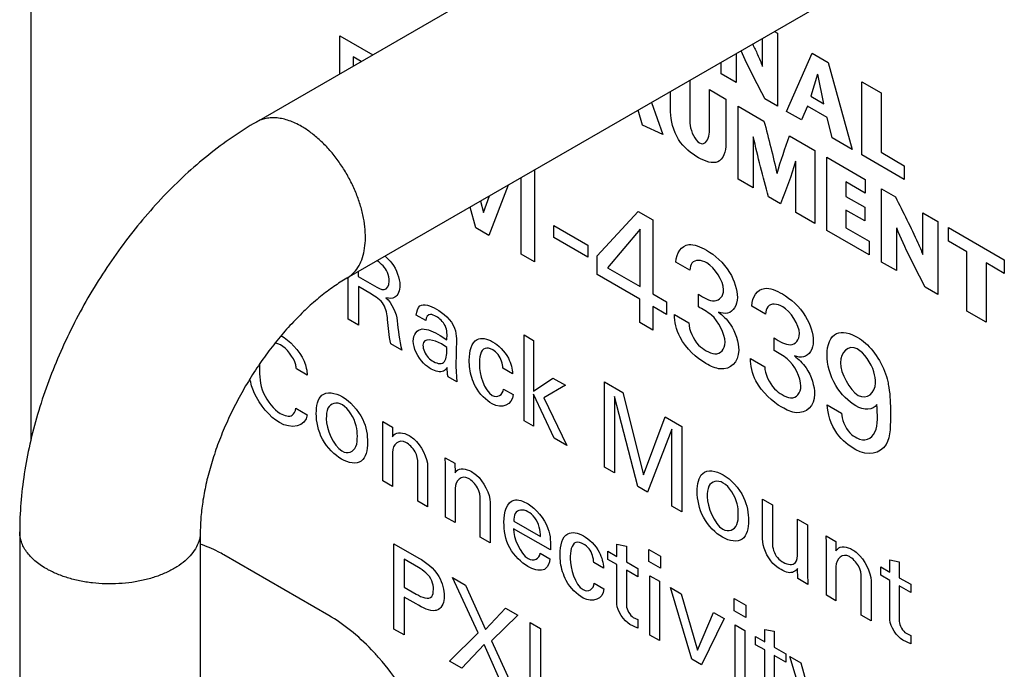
# Model space of a CAD drawing. Header units: inches. Extents: x 0 to 34, y 0 to 22.
# Tile 54 of 78: x 24.328 to 24.753, y 19.364 to 19.644. Entities that reach past the tile are written whole.
import ezdxf

# ---------------------------------------------------------------- set-up
doc = ezdxf.new("R2010")
doc.units = ezdxf.units.IN
doc.header["$LTSCALE"] = 1.87
doc.header["$MEASUREMENT"] = 0
doc.layers.get('0').update_dxf_attribs({"linetype": 'CONTINUOUS'})
doc.layers.add('02___PRT_ALL_AXES', color=7, linetype='CONTINUOUS')

msp = doc.modelspace()

# ---------------------------------------------------------------- linework, layer by layer
at = {"color": 7, "linetype": 'CONTINUOUS'}
for p, q in [((24.3328015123, 19.9360824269), (24.3328015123, 19.4622912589)), ((24.6735042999, 19.7404474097), (24.4302595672, 19.6000009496)), ((24.7125061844, 19.6728985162), (24.4692614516, 19.5324520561)), ((24.328029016, 19.4229313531), (24.328029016, 19.1036914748)), ((24.406029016, 19.4229313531), (24.406029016, 19.1036914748))]:
    msp.add_line(p, q, dxfattribs=at)
at = {"color": 40, "linetype": 'CONTINUOUS'}
for p, q in [((24.4663022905, 19.6208115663), (24.4663022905, 19.6371873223)), ((24.4663022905, 19.6371873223), (24.4804831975, 19.6289994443)), ((24.6488453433, 19.6240333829), (24.6488453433, 19.6361415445)), ((24.6540346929, 19.6391378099), (24.6553384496, 19.6383850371)), ((24.6553384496, 19.6383850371), (24.6553384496, 19.6067904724)), ((24.4720161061, 19.6281740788), (24.4720161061, 19.6241106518)), ((24.4755349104, 19.6261423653), (24.4720161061, 19.6281740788)), ((24.6374707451, 19.629573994), (24.6374707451, 19.617107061)), ((24.6591268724, 19.6046030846), (24.6702711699, 19.6297630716)), ((24.6702711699, 19.6297630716), (24.6771860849, 19.6257704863)), ((24.6309874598, 19.6208504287), (24.6309874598, 19.6258306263)), ((24.6771860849, 19.6257704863), (24.6875825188, 19.5881731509)), ((24.6374707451, 19.617107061), (24.6309874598, 19.6208504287)), ((24.6726114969, 19.6206490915), (24.6696092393, 19.6110976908)), ((24.6753544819, 19.6077804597), (24.6726979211, 19.6205991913)), ((24.6173781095, 19.617972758), (24.6173781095, 19.6024077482)), ((24.6917642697, 19.5857586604), (24.6917642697, 19.6173532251)), ((24.6917642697, 19.6173532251), (24.7000123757, 19.6125908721)), ((24.6091300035, 19.6043736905), (24.6091300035, 19.613210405)), ((24.6259046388, 19.5976229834), (24.6259046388, 19.6140068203)), ((24.6259046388, 19.6140068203), (24.6330208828, 19.6098979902)), ((24.6330208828, 19.6098979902), (24.6330208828, 19.5908061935)), ((24.6553384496, 19.6067904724), (24.6498235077, 19.6099747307)), ((24.6696092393, 19.6110976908), (24.6753544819, 19.6077804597)), ((24.7000123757, 19.6125908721), (24.7000123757, 19.5869100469)), ((24.6008331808, 19.6084199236), (24.6057732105, 19.5945291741)), ((24.6382574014, 19.5752804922), (24.6382574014, 19.60687449)), ((24.6382574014, 19.60687449), (24.6494306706, 19.6004231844)), ((24.6681994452, 19.606900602), (24.6655811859, 19.6008764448)), ((24.6766778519, 19.6020052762), (24.6681994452, 19.606900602)), ((24.5969402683, 19.5985933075), (24.595060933, 19.6050871)), ((24.6655811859, 19.6008764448), (24.6591268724, 19.6046030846)), ((24.6788261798, 19.5932289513), (24.6766778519, 19.6020052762)), ((24.6057732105, 19.5945291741), (24.5969402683, 19.5985933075)), ((24.6447406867, 19.5936515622), (24.6447406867, 19.5715371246)), ((24.6604983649, 19.5940328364), (24.6714413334, 19.5877145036)), ((24.6875825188, 19.5881731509), (24.6788261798, 19.5932289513)), ((24.6714413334, 19.5877145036), (24.6714413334, 19.5561205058)), ((24.6765241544, 19.5531857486), (24.6765241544, 19.5847797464)), ((24.6765241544, 19.5847797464), (24.6931357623, 19.5751884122)), ((24.7100248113, 19.5752152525), (24.6917642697, 19.5857586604)), ((24.7000123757, 19.5869100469), (24.7100248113, 19.5811289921)), ((24.6631932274, 19.5608828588), (24.6631932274, 19.5829972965)), ((24.7100248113, 19.5811289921), (24.7100248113, 19.5752152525)), ((24.5445343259, 19.5429200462), (24.5445343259, 19.5759136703)), ((24.5503051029, 19.5792456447), (24.5503051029, 19.5395880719)), ((24.5389641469, 19.5726975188), (24.5305773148, 19.5509786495)), ((24.6447406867, 19.5715371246), (24.6382574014, 19.5752804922)), ((24.6847722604, 19.5741036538), (24.6847722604, 19.567874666)), ((24.6931357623, 19.5692746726), (24.6847722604, 19.5741036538)), ((24.6931357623, 19.5751884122), (24.6931357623, 19.5692746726)), ((24.5282801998, 19.56094255), (24.5308994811, 19.5680410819)), ((24.6566235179, 19.5646761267), (24.651425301, 19.567677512)), ((24.6847722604, 19.567874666), (24.6929437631, 19.5631565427)), ((24.7002137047, 19.5395076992), (24.7002137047, 19.5711016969)), ((24.7002137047, 19.5711016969), (24.706188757, 19.5676517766)), ((24.5249808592, 19.5542099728), (24.5226282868, 19.5632653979)), ((24.5270449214, 19.5658155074), (24.5282801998, 19.56094255)), ((24.6929437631, 19.5631565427), (24.6929437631, 19.5572428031)), ((24.5774373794, 19.5422162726), (24.5951062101, 19.5613887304)), ((24.5951062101, 19.5613887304), (24.6014647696, 19.5577173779)), ((24.6714413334, 19.5561205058), (24.6631932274, 19.5608828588)), ((24.6847722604, 19.5619609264), (24.6847722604, 19.5543365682)), ((24.6929437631, 19.5572428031), (24.6847722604, 19.5619609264)), ((24.7180715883, 19.5426900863), (24.7180715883, 19.5607907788)), ((24.7180715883, 19.5607907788), (24.7245646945, 19.5570417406)), ((24.5586396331, 19.5500744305), (24.5586396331, 19.5552459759)), ((24.5586396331, 19.5552459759), (24.5734216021, 19.5467110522)), ((24.6014647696, 19.5577173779), (24.6014647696, 19.5257576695)), ((24.7245646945, 19.5570417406), (24.7245646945, 19.5254477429)), ((24.5305773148, 19.5509786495), (24.5249808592, 19.5542099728)), ((24.5959886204, 19.5537419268), (24.5819142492, 19.5370458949)), ((24.5959886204, 19.5289195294), (24.5959886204, 19.5537419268)), ((24.6948141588, 19.5426253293), (24.6765241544, 19.5531857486)), ((24.6847722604, 19.5543365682), (24.6948141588, 19.5485385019)), ((24.70669699, 19.5542687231), (24.70669699, 19.5357643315)), ((24.7291775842, 19.5484645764), (24.7291775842, 19.554378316)), ((24.7291775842, 19.554378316), (24.7532216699, 19.5404955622)), ((24.5734216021, 19.5415395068), (24.5586396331, 19.5500744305)), ((24.5734216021, 19.5467110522), (24.5734216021, 19.5415395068)), ((24.6948141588, 19.5485385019), (24.6948141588, 19.5426253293)), ((24.7370706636, 19.5439072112), (24.7291775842, 19.5484645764)), ((24.5503051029, 19.5395880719), (24.5445343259, 19.5429200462)), ((24.5774373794, 19.5341213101), (24.5774373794, 19.5422162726)), ((24.7370706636, 19.5182269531), (24.7370706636, 19.5439072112)), ((24.61738302, 19.5359465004), (24.6114369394, 19.5393796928)), ((24.70669699, 19.5357643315), (24.7002137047, 19.5395076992)), ((24.7453187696, 19.5391448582), (24.7453187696, 19.5134646)), ((24.7532216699, 19.5345818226), (24.7453187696, 19.5391448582)), ((24.7532216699, 19.5404955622), (24.7532216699, 19.5345818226)), ((24.4742292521, 19.5353204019), (24.4742292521, 19.5332504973)), ((24.5958108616, 19.5235126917), (24.5774373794, 19.5341213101)), ((24.5819142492, 19.5370458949), (24.5959886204, 19.5289195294)), ((24.469939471, 19.514747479), (24.469939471, 19.5324520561)), ((24.4742292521, 19.5332504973), (24.4812134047, 19.5292179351)), ((24.4743176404, 19.5288585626), (24.4743176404, 19.5122195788)), ((24.4798875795, 19.5256425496), (24.4743176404, 19.5288585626)), ((24.6014647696, 19.5257576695), (24.6074133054, 19.5223230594)), ((24.6210948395, 19.5201376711), (24.6210948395, 19.5256414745)), ((24.7245646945, 19.5254477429), (24.7190497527, 19.5286320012)), ((24.5958108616, 19.5133136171), (24.5958108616, 19.5235126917)), ((24.6074133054, 19.5223230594), (24.6074133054, 19.5168135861)), ((24.5034352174, 19.5141947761), (24.499279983, 19.5165939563)), ((24.6014647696, 19.5202481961), (24.6014647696, 19.5100491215)), ((24.6074133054, 19.5168135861), (24.6014647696, 19.5202481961)), ((24.610786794, 19.5167708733), (24.6170304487, 19.5131658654)), ((24.6501475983, 19.5170286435), (24.6442010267, 19.5204621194)), ((24.7453187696, 19.5134646), (24.7370706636, 19.5182269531)), ((24.4743176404, 19.5122195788), (24.469939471, 19.514747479)), ((24.6014647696, 19.5100491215), (24.5958108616, 19.5133136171)), ((24.5458527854, 19.4709160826), (24.5458527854, 19.5080257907)), ((24.5458527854, 19.5080257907), (24.5499623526, 19.5056529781)), ((24.4406087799, 19.5037264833), (24.4383847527, 19.5045769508)), ((24.4930603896, 19.5013977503), (24.4883301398, 19.5041289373)), ((24.5095349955, 19.5078100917), (24.5125416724, 19.5059249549)), ((24.5125416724, 19.5026023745), (24.5101561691, 19.5041350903)), ((24.5166080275, 19.5064840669), (24.516433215, 19.4943368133)), ((24.5499623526, 19.5056529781), (24.5499623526, 19.4837041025)), ((24.6538589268, 19.5012200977), (24.6538589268, 19.5067239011)), ((24.4315581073, 19.495314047), (24.4315455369, 19.4937493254)), ((24.6435513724, 19.4978530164), (24.649795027, 19.4942480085)), ((24.4522352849, 19.490634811), (24.4475045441, 19.4933662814)), ((24.516433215, 19.4943368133), (24.5167857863, 19.4876990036)), ((24.5409113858, 19.4911781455), (24.5367129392, 19.4936022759)), ((24.5167857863, 19.4876990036), (24.5130282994, 19.4898685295)), ((24.5499623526, 19.4837041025), (24.5582752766, 19.4893693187)), ((24.5582752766, 19.4893693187), (24.5637131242, 19.4862295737)), ((24.5806267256, 19.4508380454), (24.5806267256, 19.4876926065)), ((24.5806267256, 19.4876926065), (24.5884525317, 19.4831740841)), ((24.5368877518, 19.4846199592), (24.5410886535, 19.4821944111)), ((24.5499623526, 19.4823750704), (24.5499623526, 19.4685432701)), ((24.5588483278, 19.4634126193), (24.5499623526, 19.4823750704)), ((24.5637131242, 19.4862295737), (24.554340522, 19.4807662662)), ((24.5884525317, 19.4831740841), (24.5974701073, 19.4475970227)), ((24.554340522, 19.4807662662), (24.5642861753, 19.4602728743)), ((24.5849160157, 19.4813349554), (24.5849160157, 19.4483614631)), ((24.5949932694, 19.4425429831), (24.5849160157, 19.4813349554)), ((24.4472840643, 19.4762898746), (24.4521464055, 19.4734824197)), ((24.6767858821, 19.4777776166), (24.6829691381, 19.4742074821)), ((24.4848746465, 19.4675532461), (24.4848314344, 19.470540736)), ((24.4848314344, 19.470540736), (24.4889866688, 19.4681415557)), ((24.5499623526, 19.4685432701), (24.5458527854, 19.4709160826)), ((24.5974701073, 19.4475970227), (24.6067086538, 19.472633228)), ((24.6067086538, 19.472633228), (24.6140046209, 19.4684206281)), ((24.4848746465, 19.444889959), (24.4848746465, 19.4675532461)), ((24.4889866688, 19.4681415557), (24.4890298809, 19.4639803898)), ((24.6096721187, 19.4672457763), (24.5991941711, 19.440117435)), ((24.6096721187, 19.4340675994), (24.6096721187, 19.4672457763)), ((24.6140046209, 19.4684206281), (24.6140046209, 19.431566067)), ((24.5642861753, 19.4602728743), (24.5588483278, 19.4634126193)), ((24.4890298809, 19.4572416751), (24.4890298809, 19.4424907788)), ((24.5118728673, 19.4519648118), (24.5118296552, 19.4549523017)), ((24.5118296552, 19.4549523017), (24.5159848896, 19.4525531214)), ((24.4999517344, 19.4361846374), (24.4999517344, 19.4524692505)), ((24.5041953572, 19.4511377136), (24.5041953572, 19.4337344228)), ((24.5118728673, 19.4293015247), (24.5118728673, 19.4519648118)), ((24.5159848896, 19.4525531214), (24.5160281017, 19.4483919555)), ((24.5849160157, 19.4483614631), (24.5806267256, 19.4508380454)), ((24.4890298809, 19.4424907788), (24.4848746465, 19.444889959)), ((24.5160281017, 19.4416532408), (24.5160281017, 19.4269023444)), ((24.5991941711, 19.440117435), (24.5949932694, 19.4425429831)), ((24.5041953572, 19.4337344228), (24.4999517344, 19.4361846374)), ((24.5269470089, 19.4205979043), (24.5269470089, 19.4368825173)), ((24.6488045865, 19.4198951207), (24.6488045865, 19.4370988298)), ((24.6488045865, 19.4370988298), (24.6530487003, 19.4346483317)), ((24.5311911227, 19.4355506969), (24.5311911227, 19.4181474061)), ((24.6140046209, 19.431566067), (24.6096721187, 19.4340675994)), ((24.6530487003, 19.4346483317), (24.6530487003, 19.418159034)), ((24.5160281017, 19.4269023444), (24.5118728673, 19.4293015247)), ((24.5414338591, 19.4275433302), (24.5529714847, 19.4208816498)), ((24.6639243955, 19.4138725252), (24.6639243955, 19.4283688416)), ((24.6639243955, 19.4283688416), (24.6682117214, 19.4258933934)), ((24.5572155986, 19.4150649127), (24.5412590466, 19.4242780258)), ((24.6682117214, 19.4258933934), (24.6682117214, 19.4050682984)), ((24.5311911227, 19.4181474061), (24.5269470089, 19.4205979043)), ((24.6763783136, 19.4182155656), (24.6763326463, 19.4212044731)), ((24.6763326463, 19.4212044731), (24.6804878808, 19.4188052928)), ((24.6804878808, 19.4188052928), (24.6805335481, 19.4146427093)), ((24.4896245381, 19.3809132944), (24.4896245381, 19.4177678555)), ((24.4896245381, 19.4177678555), (24.5003229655, 19.4115907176)), ((24.5819957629, 19.4110174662), (24.5819957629, 19.4145384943)), ((24.5819957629, 19.4145384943), (24.5859275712, 19.4122683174)), ((24.5859275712, 19.4122683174), (24.5859275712, 19.4176286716)), ((24.5859275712, 19.4176286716), (24.5900395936, 19.4167881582)), ((24.5900395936, 19.4167881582), (24.5900395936, 19.4098940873)), ((24.5997146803, 19.4100775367), (24.5997146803, 19.4153324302)), ((24.5997146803, 19.4153324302), (24.6047086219, 19.4124489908)), ((24.6763783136, 19.3955522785), (24.6763783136, 19.4182155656)), ((24.4940459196, 19.4110787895), (24.4940459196, 19.3990301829)), ((24.5002345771, 19.4075055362), (24.4940459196, 19.4110787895)), ((24.5528398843, 19.4136598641), (24.5569951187, 19.4112606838)), ((24.5859275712, 19.4087472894), (24.5819957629, 19.4110174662)), ((24.6047086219, 19.4071940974), (24.5997146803, 19.4100775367)), ((24.6047086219, 19.4124489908), (24.6047086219, 19.4071940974)), ((24.7037718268, 19.405461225), (24.7037718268, 19.4108210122)), ((24.7037718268, 19.4108210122), (24.7078838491, 19.4099804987)), ((24.5801494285, 19.4072827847), (24.5759485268, 19.4097083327)), ((24.5859275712, 19.391648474), (24.5859275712, 19.4087472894)), ((24.5900395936, 19.4098940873), (24.5949908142, 19.4070353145)), ((24.5900395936, 19.4063730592), (24.5900395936, 19.3910075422)), ((24.5949908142, 19.4035142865), (24.5900395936, 19.4063730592)), ((24.5949908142, 19.4070353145), (24.5949908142, 19.4035142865)), ((24.6640132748, 19.4026916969), (24.6639243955, 19.4071343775)), ((24.6805335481, 19.4079039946), (24.6805335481, 19.3931530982)), ((24.6998370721, 19.4042115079), (24.6998370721, 19.407733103)), ((24.6998370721, 19.407733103), (24.7037718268, 19.405461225)), ((24.7078838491, 19.4099804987), (24.7078838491, 19.4030869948)), ((24.5259496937, 19.379230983), (24.514898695, 19.403174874)), ((24.514898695, 19.403174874), (24.5205570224, 19.3999078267)), ((24.60015564, 19.3783281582), (24.60015564, 19.4039539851)), ((24.60015564, 19.4039539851), (24.6043108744, 19.4015548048)), ((24.6043108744, 19.4015548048), (24.6043108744, 19.3759289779)), ((24.6683433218, 19.4001915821), (24.6640132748, 19.4026916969)), ((24.6682117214, 19.4050682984), (24.6683433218, 19.4001915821)), ((24.6914524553, 19.386848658), (24.6914524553, 19.4031332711)), ((24.6956960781, 19.4018074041), (24.6956960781, 19.3843984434)), ((24.7037718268, 19.4019396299), (24.6998370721, 19.4042115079)), ((24.7037718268, 19.3848408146), (24.7037718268, 19.4019396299)), ((24.7078838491, 19.4030869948), (24.7128350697, 19.4002282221)), ((24.4940459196, 19.3990301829), (24.4993064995, 19.3959927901)), ((24.5205570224, 19.3999078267), (24.5291768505, 19.380739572)), ((24.5761257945, 19.4007245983), (24.580324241, 19.3983004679)), ((24.6183204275, 19.3678400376), (24.6090367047, 19.3988261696)), ((24.6090367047, 19.3988261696), (24.6136785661, 19.396146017)), ((24.7078838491, 19.3995653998), (24.7078838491, 19.3841998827)), ((24.7128350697, 19.396706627), (24.7078838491, 19.3995653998)), ((24.7128350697, 19.4002282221), (24.7128350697, 19.396706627)), ((24.4940459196, 19.394744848), (24.4940459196, 19.3783604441)), ((24.4992176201, 19.391758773), (24.4940459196, 19.394744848)), ((24.6136785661, 19.396146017), (24.6207515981, 19.3717467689)), ((24.6365647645, 19.3888007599), (24.6365647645, 19.3940556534)), ((24.6365647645, 19.3940556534), (24.6415611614, 19.3911707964)), ((24.6805335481, 19.3931530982), (24.6763783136, 19.3955522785)), ((24.5291768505, 19.380739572), (24.5377991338, 19.3899524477)), ((24.5377991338, 19.3899524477), (24.543148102, 19.3868640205)), ((24.6415611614, 19.385915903), (24.6365647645, 19.3888007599)), ((24.6415611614, 19.3911707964), (24.6415611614, 19.385915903)), ((24.543148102, 19.3868640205), (24.5317857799, 19.3757615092)), ((24.5930010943, 19.3858758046), (24.5949908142, 19.3849872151)), ((24.5949908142, 19.3849872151), (24.5949908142, 19.3812609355)), ((24.6207515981, 19.3717467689), (24.6276473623, 19.3880806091)), ((24.6322440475, 19.3854265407), (24.622518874, 19.3654159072)), ((24.6276473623, 19.3880806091), (24.6322440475, 19.3854265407)), ((24.6956960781, 19.3843984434), (24.6914524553, 19.386848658)), ((24.4940459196, 19.3783604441), (24.4896245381, 19.3809132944)), ((24.5485240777, 19.3469054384), (24.5485240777, 19.3837599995)), ((24.5485240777, 19.3837599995), (24.5529449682, 19.3812074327)), ((24.5529449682, 19.3812074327), (24.5529449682, 19.3443528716)), ((24.5949908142, 19.3812609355), (24.5915431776, 19.3829414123)), ((24.6370081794, 19.3570499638), (24.6370081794, 19.3826757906)), ((24.6370081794, 19.3826757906), (24.6411634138, 19.3802766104)), ((24.6497783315, 19.3754016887), (24.6497783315, 19.3807620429)), ((24.6497783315, 19.3807620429), (24.6538878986, 19.3799229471)), ((24.5135728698, 19.3670858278), (24.5259496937, 19.379230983)), ((24.6043108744, 19.3759289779), (24.60015564, 19.3783281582)), ((24.6411634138, 19.3802766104), (24.6411634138, 19.3546507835)), ((24.6458435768, 19.3741525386), (24.6458435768, 19.3776735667)), ((24.6458435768, 19.3776735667), (24.6497783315, 19.3754016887)), ((24.6538878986, 19.3799229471), (24.6538878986, 19.3730288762)), ((24.7128350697, 19.374453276), (24.7093869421, 19.3761340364)), ((24.7108448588, 19.3790740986), (24.7128350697, 19.3781795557)), ((24.7128350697, 19.3781795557), (24.7128350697, 19.374453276)), ((24.5286470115, 19.3742018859), (24.518921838, 19.3639974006)), ((24.5381512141, 19.3528945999), (24.5286470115, 19.3742018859)), ((24.5317857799, 19.3757615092), (24.5437211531, 19.3496785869)), ((24.6497783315, 19.3718806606), (24.6458435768, 19.3741525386)), ((24.6497783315, 19.3547818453), (24.6497783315, 19.3718806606)), ((24.6538878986, 19.3730288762), (24.6588391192, 19.3701701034)), ((24.622518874, 19.3654159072), (24.6183204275, 19.3678400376)), ((24.6538878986, 19.3695078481), (24.6538878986, 19.3541423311)), ((24.6588391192, 19.3666490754), (24.6538878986, 19.3695078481)), ((24.6588391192, 19.3701701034), (24.6588391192, 19.3666490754)), ((24.6698395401, 19.3381933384), (24.6606014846, 19.3690533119)), ((24.6606014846, 19.3690533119), (24.6652865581, 19.3663482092)), ((24.518921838, 19.3639974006), (24.5135728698, 19.3670858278)), ((24.6652865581, 19.3663482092), (24.6722274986, 19.3421244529))]:
    msp.add_line(p, q, dxfattribs=at)
for points, knots in [([(24.6445569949, 19.6336654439), (24.645270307, 19.632165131), (24.6467514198, 19.6289842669), (24.6481555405, 19.6257766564), (24.6487687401, 19.6240776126)], [0, 0, 0, 0, 0.4730516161, 1, 1, 1, 1]), ([(24.6212146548, 19.584577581), (24.6182088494, 19.5863130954), (24.6112993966, 19.5915449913), (24.6091300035, 19.6008065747), (24.6091300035, 19.6043736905)], [0, 0, 0, 0, 0.4931496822, 1, 1, 1, 1]), ([(24.6173781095, 19.6024077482), (24.6173781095, 19.6011362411), (24.6171545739, 19.5978175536), (24.6195760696, 19.5921132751), (24.621598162, 19.5909457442)], [0, 0, 0, 0, 0.352575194, 1, 1, 1, 1]), ([(24.621598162, 19.5909457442), (24.6236101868, 19.5897840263), (24.6259387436, 19.5928120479), (24.6259046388, 19.5962970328), (24.6259046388, 19.5976229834)], [0, 0, 0, 0, 0.6366424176, 1, 1, 1, 1]), ([(24.6330208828, 19.5908061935), (24.6330208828, 19.5871837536), (24.6307505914, 19.5807248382), (24.6240958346, 19.5829140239), (24.6212146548, 19.584577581)], [0, 0, 0, 0, 0.521271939, 1, 1, 1, 1]), ([(24.706188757, 19.5676517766), (24.7094941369, 19.5610606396), (24.7137050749, 19.5528390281), (24.7173840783, 19.5444318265), (24.717994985, 19.5427343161)], [0, 0, 0, 0, 0.7991209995, 1, 1, 1, 1]), ([(24.6114369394, 19.5393796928), (24.6115626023, 19.5434828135), (24.6153988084, 19.5489201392), (24.6219952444, 19.5461349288), (24.6246289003, 19.5446142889)], [0, 0, 0, 0, 0.5787631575, 1, 1, 1, 1]), ([(24.6246289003, 19.5446142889), (24.6281447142, 19.542584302), (24.635065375, 19.5366921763), (24.6379382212, 19.5274174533), (24.6379382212, 19.5242165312)], [0, 0, 0, 0, 0.5591322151, 1, 1, 1, 1]), ([(24.4875793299, 19.5311572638), (24.4875793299, 19.5323438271), (24.4870971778, 19.535976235), (24.4841341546, 19.5388345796), (24.4824091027, 19.5400435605)], [0, 0, 0, 0, 0.3873687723, 1, 1, 1, 1]), ([(24.6248037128, 19.5390758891), (24.6223860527, 19.5404718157), (24.6183463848, 19.5407772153), (24.617496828, 19.537136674), (24.61738302, 19.5359465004)], [0, 0, 0, 0, 0.688544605, 1, 1, 1, 1]), ([(24.4868722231, 19.51472187), (24.4866826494, 19.5167490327), (24.4859811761, 19.521948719), (24.4817019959, 19.5245949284), (24.4798875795, 19.5256425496)], [0, 0, 0, 0, 0.479518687, 1, 1, 1, 1]), ([(24.6210948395, 19.5256414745), (24.6234305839, 19.5240604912), (24.6285731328, 19.5210067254), (24.6319896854, 19.5247088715), (24.6319896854, 19.5275127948)], [0, 0, 0, 0, 0.4912052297, 1, 1, 1, 1]), ([(24.6442010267, 19.5204621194), (24.6443268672, 19.5245652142), (24.6481633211, 19.5300022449), (24.6547598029, 19.5272170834), (24.6573934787, 19.525696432)], [0, 0, 0, 0, 0.5787661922, 1, 1, 1, 1]), ([(24.6573934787, 19.525696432), (24.6609090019, 19.5236666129), (24.6678287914, 19.5177742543), (24.6707027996, 19.5084997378), (24.6707027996, 19.5052986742)], [0, 0, 0, 0, 0.5591009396, 1, 1, 1, 1]), ([(24.6379382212, 19.5242165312), (24.6379382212, 19.5207472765), (24.6354472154, 19.5167012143), (24.6311930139, 19.5173842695), (24.6298104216, 19.5178241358)], [0, 0, 0, 0, 0.6795232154, 1, 1, 1, 1]), ([(24.6575682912, 19.5201580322), (24.6551506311, 19.5215539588), (24.6511109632, 19.5218593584), (24.6502614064, 19.5182188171), (24.6501475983, 19.5170286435)], [0, 0, 0, 0, 0.688544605, 1, 1, 1, 1]), ([(24.507899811, 19.515952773), (24.5070646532, 19.5164349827), (24.5048154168, 19.5175430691), (24.5035016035, 19.5156375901), (24.5034352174, 19.5141947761)], [0, 0, 0, 0, 0.394012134, 1, 1, 1, 1]), ([(24.6298104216, 19.5178241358), (24.631593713, 19.5165021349), (24.6363500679, 19.511997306), (24.6385260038, 19.5047368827), (24.6385260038, 19.501368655)], [0, 0, 0, 0, 0.3817473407, 1, 1, 1, 1]), ([(24.6170304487, 19.5131658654), (24.616992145, 19.5103200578), (24.6197215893, 19.504187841), (24.6234007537, 19.5018021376), (24.624509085, 19.501162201)], [0, 0, 0, 0, 0.6914789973, 1, 1, 1, 1]), ([(24.6538589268, 19.5067239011), (24.6561948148, 19.5051428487), (24.6613375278, 19.5020888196), (24.6647542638, 19.5057910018), (24.6647542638, 19.5085949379)], [0, 0, 0, 0, 0.4912192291, 1, 1, 1, 1]), ([(24.676668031, 19.4994067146), (24.676668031, 19.5035976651), (24.6792523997, 19.5107470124), (24.6865918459, 19.5088376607), (24.6897426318, 19.5070184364)], [0, 0, 0, 0, 0.5353078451, 1, 1, 1, 1]), ([(24.4475045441, 19.4933662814), (24.4474328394, 19.4939250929), (24.4469411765, 19.4977351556), (24.4432174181, 19.5022202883), (24.4406087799, 19.5037264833)], [0, 0, 0, 0, 0.1481840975, 1, 1, 1, 1]), ([(24.4407835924, 19.5077118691), (24.444467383, 19.5055848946), (24.4506866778, 19.4995421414), (24.4521116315, 19.4925049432), (24.4522352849, 19.490634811)], [0, 0, 0, 0, 0.7021435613, 1, 1, 1, 1]), ([(24.5057779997, 19.4932411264), (24.5046430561, 19.4938964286), (24.500963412, 19.496323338), (24.4979541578, 19.5024234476), (24.4979541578, 19.5053108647)], [0, 0, 0, 0, 0.3121749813, 1, 1, 1, 1]), ([(24.5221686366, 19.497043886), (24.5221686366, 19.5009095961), (24.5237303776, 19.5075283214), (24.5298603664, 19.5064402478), (24.5322458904, 19.5050628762)], [0, 0, 0, 0, 0.5839276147, 1, 1, 1, 1]), ([(24.624509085, 19.501162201), (24.6257535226, 19.5004436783), (24.6297497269, 19.4985630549), (24.6326368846, 19.5017666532), (24.6326368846, 19.5048358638)], [0, 0, 0, 0, 0.318879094, 1, 1, 1, 1]), ([(24.6707027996, 19.5052986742), (24.6707027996, 19.5018293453), (24.6682113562, 19.4977836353), (24.6639571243, 19.4984666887), (24.662574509, 19.4989065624)], [0, 0, 0, 0, 0.6795242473, 1, 1, 1, 1]), ([(24.6897426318, 19.5070184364), (24.6909365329, 19.5063290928), (24.6966790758, 19.5024635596), (24.7016340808, 19.4936109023), (24.7028751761, 19.4878743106)], [0, 0, 0, 0, 0.2089005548, 1, 1, 1, 1]), ([(24.5021526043, 19.5035512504), (24.5021526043, 19.5019544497), (24.5037613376, 19.4983952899), (24.5059777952, 19.496901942), (24.5067512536, 19.4964553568)], [0, 0, 0, 0, 0.6413150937, 1, 1, 1, 1]), ([(24.5322915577, 19.5015149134), (24.5311280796, 19.5021866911), (24.527143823, 19.5031341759), (24.5265443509, 19.4981386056), (24.5265443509, 19.4951819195)], [0, 0, 0, 0, 0.3124164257, 1, 1, 1, 1]), ([(24.5367129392, 19.4936022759), (24.5365809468, 19.4954214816), (24.5356022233, 19.499098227), (24.5331068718, 19.5010441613), (24.5322915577, 19.5015149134)], [0, 0, 0, 0, 0.6501699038, 1, 1, 1, 1]), ([(24.6385260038, 19.501368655), (24.6385260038, 19.4961681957), (24.6331574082, 19.4914285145), (24.626491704, 19.4944416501), (24.6243912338, 19.4956544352)], [0, 0, 0, 0, 0.6819563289, 1, 1, 1, 1]), ([(24.6890929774, 19.4773383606), (24.6860160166, 19.4791149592), (24.679012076, 19.485828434), (24.676668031, 19.4954163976), (24.676668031, 19.4994067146)], [0, 0, 0, 0, 0.4710027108, 1, 1, 1, 1]), ([(24.6975738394, 19.4871976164), (24.6975738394, 19.4887065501), (24.6971363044, 19.4939089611), (24.6926505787, 19.50023932), (24.6897426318, 19.5019183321)], [0, 0, 0, 0, 0.3100569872, 1, 1, 1, 1]), ([(24.5248202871, 19.485712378), (24.5235290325, 19.4881995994), (24.5223282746, 19.4923155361), (24.5221686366, 19.4958680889), (24.5221686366, 19.497043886)], [0, 0, 0, 0, 0.6610047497, 1, 1, 1, 1]), ([(24.662574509, 19.4989065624), (24.6643578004, 19.4975845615), (24.6691141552, 19.4930797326), (24.6712900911, 19.4858193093), (24.6712900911, 19.4824510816)], [0, 0, 0, 0, 0.3817473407, 1, 1, 1, 1]), ([(24.4315455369, 19.4937493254), (24.4315455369, 19.4904032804), (24.4318073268, 19.4831131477), (24.4378047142, 19.4756889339), (24.4405631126, 19.4740962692)], [0, 0, 0, 0, 0.5123275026, 1, 1, 1, 1]), ([(24.5126305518, 19.4939242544), (24.5121966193, 19.4932513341), (24.5105844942, 19.4915139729), (24.5076180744, 19.4921786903), (24.5057779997, 19.4932411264)], [0, 0, 0, 0, 0.3308777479, 1, 1, 1, 1]), ([(24.649795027, 19.4942480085), (24.6497567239, 19.4914022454), (24.6524858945, 19.485270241), (24.6561649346, 19.4828845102), (24.6572731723, 19.4822446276)], [0, 0, 0, 0, 0.6914936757, 1, 1, 1, 1]), ([(24.4402105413, 19.4701137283), (24.4361037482, 19.4724849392), (24.4299771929, 19.4796535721), (24.4278353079, 19.4870374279), (24.4274558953, 19.4890134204)], [0, 0, 0, 0, 0.7270932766, 1, 1, 1, 1]), ([(24.7028751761, 19.4878743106), (24.7030616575, 19.4870146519), (24.7039342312, 19.4823773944), (24.7040522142, 19.4780139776), (24.7040522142, 19.4745479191)], [0, 0, 0, 0, 0.1841238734, 1, 1, 1, 1]), ([(24.4561096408, 19.4740012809), (24.4561096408, 19.477222), (24.4574213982, 19.484080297), (24.4641420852, 19.483145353), (24.4673835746, 19.4812737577)], [0, 0, 0, 0, 0.4625112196, 1, 1, 1, 1]), ([(24.6712900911, 19.4824510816), (24.6712900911, 19.4772507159), (24.6659219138, 19.4725106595), (24.6592562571, 19.4755238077), (24.6571558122, 19.4767365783)], [0, 0, 0, 0, 0.68195503, 1, 1, 1, 1]), ([(24.6572731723, 19.4822446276), (24.6585177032, 19.4815260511), (24.6625140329, 19.4796452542), (24.665401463, 19.4828487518), (24.665401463, 19.4859180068)], [0, 0, 0, 0, 0.3188922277, 1, 1, 1, 1]), ([(24.4673835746, 19.4777521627), (24.4648521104, 19.4792137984), (24.4607223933, 19.4780158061), (24.4604426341, 19.4734771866), (24.4604426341, 19.4718096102)], [0, 0, 0, 0, 0.636738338, 1, 1, 1, 1]), ([(24.4673835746, 19.4812737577), (24.4706062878, 19.4794130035), (24.4771040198, 19.4725704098), (24.4782573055, 19.4645912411), (24.4782573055, 19.4615735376)], [0, 0, 0, 0, 0.5521932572, 1, 1, 1, 1]), ([(24.4670290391, 19.4543245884), (24.4640721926, 19.4560318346), (24.4576378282, 19.4623525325), (24.4561096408, 19.4706677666), (24.4561096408, 19.4740012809)], [0, 0, 0, 0, 0.5059759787, 1, 1, 1, 1]), ([(24.473835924, 19.4642811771), (24.473835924, 19.4656969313), (24.4737170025, 19.470154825), (24.4699405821, 19.4762757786), (24.4673835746, 19.4777521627)], [0, 0, 0, 0, 0.3241019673, 1, 1, 1, 1]), ([(24.689035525, 19.4584016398), (24.6862380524, 19.4600168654), (24.6797234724, 19.4649138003), (24.6768731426, 19.4740877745), (24.6767858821, 19.4777776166)], [0, 0, 0, 0, 0.4701124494, 1, 1, 1, 1]), ([(24.6829691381, 19.4742074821), (24.6829691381, 19.4716620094), (24.6851878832, 19.4661911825), (24.6885083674, 19.464076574), (24.6895054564, 19.4635008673)], [0, 0, 0, 0, 0.688565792, 1, 1, 1, 1]), ([(24.7040522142, 19.4745479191), (24.7040522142, 19.4694914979), (24.7043486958, 19.457568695), (24.6942446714, 19.455393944), (24.689035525, 19.4584016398)], [0, 0, 0, 0, 0.4567171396, 1, 1, 1, 1]), ([(24.6895054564, 19.4635008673), (24.6928058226, 19.4615952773), (24.6993339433, 19.4648800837), (24.6983900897, 19.4737043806), (24.6982234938, 19.4779802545)], [0, 0, 0, 0, 0.4766541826, 1, 1, 1, 1]), ([(24.4890298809, 19.4639803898), (24.4892141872, 19.4642783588), (24.4905804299, 19.4663065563), (24.4937588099, 19.4658953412), (24.4961485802, 19.4645155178)], [0, 0, 0, 0, 0.1420756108, 1, 1, 1, 1]), ([(24.4782573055, 19.4615735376), (24.4782573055, 19.4581743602), (24.4766444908, 19.4515283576), (24.4700787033, 19.4525637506), (24.4670290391, 19.4543245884)], [0, 0, 0, 0, 0.4911742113, 1, 1, 1, 1]), ([(24.4671174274, 19.4578450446), (24.4696914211, 19.4563588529), (24.4736499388, 19.4581013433), (24.473835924, 19.4626432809), (24.473835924, 19.4642811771)], [0, 0, 0, 0, 0.6447073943, 1, 1, 1, 1]), ([(24.4961485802, 19.4645155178), (24.4968515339, 19.4641096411), (24.5007037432, 19.4615872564), (24.5041953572, 19.4547738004), (24.5041953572, 19.4511377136)], [0, 0, 0, 0, 0.1824906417, 1, 1, 1, 1]), ([(24.5160281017, 19.4483919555), (24.5162122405, 19.4486900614), (24.5175782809, 19.4507186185), (24.5207569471, 19.4503069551), (24.523146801, 19.4489270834)], [0, 0, 0, 0, 0.1420568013, 1, 1, 1, 1]), ([(24.523146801, 19.4489270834), (24.5238492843, 19.4485214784), (24.5277008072, 19.445998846), (24.5311911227, 19.4391865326), (24.5311911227, 19.4355506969)], [0, 0, 0, 0, 0.1824010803, 1, 1, 1, 1]), ([(24.6206150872, 19.4402577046), (24.6206150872, 19.4434777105), (24.6219274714, 19.450333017), (24.6286454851, 19.4494029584), (24.6318865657, 19.4475315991)], [0, 0, 0, 0, 0.4624875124, 1, 1, 1, 1]), ([(24.6318865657, 19.444010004), (24.6293542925, 19.4454721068), (24.6252261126, 19.4442681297), (24.6249451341, 19.4397299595), (24.6249451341, 19.4380620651)], [0, 0, 0, 0, 0.6367681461, 1, 1, 1, 1]), ([(24.6318865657, 19.4475315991), (24.6351099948, 19.4456704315), (24.6416081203, 19.4388240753), (24.6427627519, 19.430843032), (24.6427627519, 19.4278242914)], [0, 0, 0, 0, 0.552163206, 1, 1, 1, 1]), ([(24.6315339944, 19.4205756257), (24.6285772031, 19.42228284), (24.6221414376, 19.428606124), (24.6206150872, 19.4369226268), (24.6206150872, 19.4402577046)], [0, 0, 0, 0, 0.5058540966, 1, 1, 1, 1]), ([(24.6383413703, 19.4305319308), (24.6383413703, 19.4319479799), (24.638222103, 19.4364077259), (24.634445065, 19.4425327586), (24.6318865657, 19.444010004)], [0, 0, 0, 0, 0.3240198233, 1, 1, 1, 1]), ([(24.5474904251, 19.4316043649), (24.5453395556, 19.43284625), (24.5418310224, 19.4323279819), (24.5414528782, 19.4287456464), (24.5414338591, 19.4275433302)], [0, 0, 0, 0, 0.6717642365, 1, 1, 1, 1]), ([(24.5529714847, 19.4208816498), (24.5530167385, 19.4232866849), (24.5519205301, 19.428418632), (24.5485276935, 19.4310054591), (24.5474904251, 19.4316043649)], [0, 0, 0, 0, 0.670003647, 1, 1, 1, 1]), ([(24.5475793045, 19.4349697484), (24.5508649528, 19.4330726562), (24.5574924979, 19.4252138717), (24.5572776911, 19.4179697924), (24.5572155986, 19.4150649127)], [0, 0, 0, 0, 0.5632634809, 1, 1, 1, 1]), ([(24.547447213, 19.4079976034), (24.5446658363, 19.4096035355), (24.5382945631, 19.4156247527), (24.5371470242, 19.4237163), (24.5371470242, 19.4270621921)], [0, 0, 0, 0, 0.4897568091, 1, 1, 1, 1]), ([(24.6427627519, 19.4278242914), (24.6427627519, 19.424424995), (24.6411486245, 19.4177803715), (24.6345835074, 19.4188148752), (24.6315339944, 19.4205756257)], [0, 0, 0, 0, 0.4911953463, 1, 1, 1, 1]), ([(24.6316204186, 19.4241028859), (24.6341942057, 19.4226168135), (24.6381558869, 19.4243514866), (24.6383413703, 19.4288943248), (24.6383413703, 19.4305319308)], [0, 0, 0, 0, 0.6447295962, 1, 1, 1, 1]), ([(24.5614042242, 19.4131556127), (24.5614042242, 19.4170204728), (24.5629667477, 19.4236397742), (24.5690980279, 19.4225451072), (24.5714839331, 19.4211675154)], [0, 0, 0, 0, 0.5838353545, 1, 1, 1, 1]), ([(24.5715271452, 19.4176209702), (24.570363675, 19.4182927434), (24.5663811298, 19.4192400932), (24.5657799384, 19.414248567), (24.5657799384, 19.4112936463)], [0, 0, 0, 0, 0.3125432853, 1, 1, 1, 1]), ([(24.6568513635, 19.4065723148), (24.6556466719, 19.4072678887), (24.6515509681, 19.4099563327), (24.6488045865, 19.4167114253), (24.6488045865, 19.4198951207)], [0, 0, 0, 0, 0.3040659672, 1, 1, 1, 1]), ([(24.5759485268, 19.4097083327), (24.5758165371, 19.4115275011), (24.5748380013, 19.415204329), (24.5723425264, 19.4171501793), (24.5715271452, 19.4176209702)], [0, 0, 0, 0, 0.6501465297, 1, 1, 1, 1]), ([(24.6530487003, 19.418159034), (24.6530487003, 19.416250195), (24.6542075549, 19.4120369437), (24.6569222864, 19.4102576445), (24.6577794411, 19.4097627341)], [0, 0, 0, 0, 0.6585464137, 1, 1, 1, 1]), ([(24.6805335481, 19.4146427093), (24.6807172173, 19.414941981), (24.6820811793, 19.4169729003), (24.6852608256, 19.4165586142), (24.6876497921, 19.4151792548)], [0, 0, 0, 0, 0.1422462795, 1, 1, 1, 1]), ([(24.6876497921, 19.4151792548), (24.6883526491, 19.4147734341), (24.6922032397, 19.4122521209), (24.6956960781, 19.4054419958), (24.6956960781, 19.4018074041)], [0, 0, 0, 0, 0.1825314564, 1, 1, 1, 1]), ([(24.5640558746, 19.4018241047), (24.5627650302, 19.4043105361), (24.5615632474, 19.4084266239), (24.5614042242, 19.4119790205), (24.5614042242, 19.4131556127)], [0, 0, 0, 0, 0.6607820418, 1, 1, 1, 1]), ([(24.5066888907, 19.3980097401), (24.5066888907, 19.3991523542), (24.5061943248, 19.4033107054), (24.5022819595, 19.4063234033), (24.5002345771, 19.4075055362)], [0, 0, 0, 0, 0.3258419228, 1, 1, 1, 1]), ([(24.5550932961, 19.4069989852), (24.5547966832, 19.4067811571), (24.5527769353, 19.4057267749), (24.5497712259, 19.4066557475), (24.547447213, 19.4079976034)], [0, 0, 0, 0, 0.1618935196, 1, 1, 1, 1]), ([(24.6639243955, 19.4071343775), (24.6630958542, 19.4057507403), (24.6607433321, 19.404580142), (24.6578630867, 19.4059881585), (24.6568513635, 19.4065723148)], [0, 0, 0, 0, 0.6418340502, 1, 1, 1, 1]), ([(24.4993064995, 19.3959927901), (24.5016583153, 19.3946348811), (24.5060648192, 19.3928610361), (24.5066888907, 19.3968011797), (24.5066888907, 19.3980097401)], [0, 0, 0, 0, 0.692017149, 1, 1, 1, 1]), ([(24.5088563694, 19.3893550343), (24.5084298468, 19.3891095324), (24.5057619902, 19.388128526), (24.5020130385, 19.3901447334), (24.4992176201, 19.391758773)], [0, 0, 0, 0, 0.1773758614, 1, 1, 1, 1])]:
    msp.add_open_spline(points, degree=3, knots=knots, dxfattribs=at)
for points in [[(24.6498235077, 19.6099747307), (24.6463296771, 19.6168703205), (24.6426151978, 19.6237617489), (24.6395379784, 19.6307680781)], [(24.6494306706, 19.6004231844), (24.6514284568, 19.5928374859), (24.6533960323, 19.5852471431), (24.6550217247, 19.5777380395)], [(24.651425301, 19.567677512), (24.6490701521, 19.5763457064), (24.6467676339, 19.5850155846), (24.6448172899, 19.5936073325)], [(24.6550988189, 19.5776935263), (24.6566638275, 19.583356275), (24.6585796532, 19.5887006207), (24.6604983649, 19.5940328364)], [(24.6631166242, 19.5830415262), (24.661209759, 19.5766768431), (24.6589478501, 19.5706403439), (24.6566235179, 19.5646761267)], [(24.7190497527, 19.5286320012), (24.7147623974, 19.5370931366), (24.7101462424, 19.5455497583), (24.7067834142, 19.5542188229)], [(24.4858146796, 19.5420099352), (24.486838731, 19.541161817), (24.4878160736, 19.5401901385), (24.4886846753, 19.5390460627)], [(24.4886846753, 19.5390460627), (24.4907716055, 19.536321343), (24.4922211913, 19.5323449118), (24.4922211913, 19.5294959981)], [(24.6319896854, 19.5275127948), (24.6319896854, 19.5312218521), (24.6280159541, 19.5372211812), (24.6248037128, 19.5390758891)], [(24.4812134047, 19.5292179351), (24.4826332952, 19.5283981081), (24.4841916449, 19.5274789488), (24.4854143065, 19.5276065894)], [(24.4854143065, 19.5276065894), (24.4867695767, 19.5277220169), (24.4875793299, 19.5293530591), (24.4875793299, 19.5311572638)], [(24.4922211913, 19.5294959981), (24.4922211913, 19.5271515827), (24.4914029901, 19.525092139), (24.4899672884, 19.5242633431)], [(24.4899672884, 19.5242633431), (24.4889534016, 19.5236818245), (24.4875896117, 19.5236709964), (24.4862078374, 19.5240367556)], [(24.4862078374, 19.5240367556), (24.4887353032, 19.5218163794), (24.4907830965, 19.5172993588), (24.4910726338, 19.5141347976)], [(24.500826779, 19.520545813), (24.5025161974, 19.5217239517), (24.5054721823, 19.5206209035), (24.5079886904, 19.5191679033)], [(24.499279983, 19.5165939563), (24.4994506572, 19.5182053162), (24.4998592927, 19.51979498), (24.500826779, 19.520545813)], [(24.5079886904, 19.5191679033), (24.510829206, 19.5175278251), (24.5145278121, 19.5145142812), (24.5158577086, 19.5108482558)], [(24.613201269, 19.5070102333), (24.6115147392, 19.5101860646), (24.6108760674, 19.5137815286), (24.610786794, 19.5167708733)], [(24.6267482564, 19.5165304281), (24.6248958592, 19.5180157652), (24.6229811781, 19.5191092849), (24.6210948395, 19.5201376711)], [(24.6326368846, 19.5048358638), (24.6326368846, 19.5084109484), (24.6297749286, 19.5140294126), (24.6267482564, 19.5165304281)], [(24.6647542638, 19.5085949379), (24.6647542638, 19.5123039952), (24.6607805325, 19.5183033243), (24.6575682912, 19.5201580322)], [(24.4883301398, 19.5041289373), (24.4874275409, 19.5077795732), (24.4872328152, 19.5112415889), (24.4868722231, 19.51472187)], [(24.4910726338, 19.5141347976), (24.491470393, 19.5099938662), (24.4919338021, 19.5057653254), (24.4930603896, 19.5013977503)], [(24.5117456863, 19.5120488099), (24.5109155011, 19.513787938), (24.5092707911, 19.5151611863), (24.507899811, 19.515952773)], [(24.4979541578, 19.5053108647), (24.4979541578, 19.5082255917), (24.4996603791, 19.5103648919), (24.501843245, 19.5105683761)], [(24.501843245, 19.5105683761), (24.5041237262, 19.510716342), (24.5069254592, 19.5093168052), (24.5095349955, 19.5078100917)], [(24.5125416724, 19.5059249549), (24.5125416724, 19.5078377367), (24.512794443, 19.5099626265), (24.5117456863, 19.5120488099)], [(24.5158577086, 19.5108482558), (24.5164040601, 19.5093485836), (24.5166080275, 19.5078258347), (24.5166080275, 19.5064840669)], [(24.5101561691, 19.5041350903), (24.5070942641, 19.5059029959), (24.5021526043, 19.5070867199), (24.5021526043, 19.5035512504)], [(24.5322458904, 19.5050628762), (24.5346929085, 19.5036499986), (24.5374855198, 19.5010378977), (24.5390552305, 19.4979640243)], [(24.6243912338, 19.4956544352), (24.6204025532, 19.4979574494), (24.6158079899, 19.502019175), (24.613201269, 19.5070102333)], [(24.6897426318, 19.5019183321), (24.6859369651, 19.5041156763), (24.6824392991, 19.5003967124), (24.6824392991, 19.4960024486)], [(24.5114819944, 19.4964811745), (24.5125208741, 19.4978215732), (24.5124849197, 19.5003549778), (24.5125416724, 19.5026023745)], [(24.6595128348, 19.4976125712), (24.6576602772, 19.4990980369), (24.6557454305, 19.5001915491), (24.6538589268, 19.5012200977)], [(24.5067512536, 19.4964553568), (24.5085176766, 19.4954354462), (24.5105127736, 19.4953356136), (24.5114819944, 19.4964811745)], [(24.5265443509, 19.4951819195), (24.5265443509, 19.4911840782), (24.5286087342, 19.4838351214), (24.5320710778, 19.4818360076)], [(24.5390552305, 19.4979640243), (24.5402048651, 19.4957587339), (24.5407851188, 19.4932801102), (24.5409113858, 19.4911781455)], [(24.6459658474, 19.4880923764), (24.6442781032, 19.491267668), (24.6436406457, 19.4948636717), (24.6435513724, 19.4978530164)], [(24.665401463, 19.4859180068), (24.665401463, 19.4894930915), (24.662539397, 19.4951110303), (24.6595128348, 19.4976125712)], [(24.6824392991, 19.4960024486), (24.6824392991, 19.4916229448), (24.6863622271, 19.4840809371), (24.6901551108, 19.4818909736)], [(24.5130282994, 19.4898685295), (24.5127279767, 19.4912787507), (24.5126305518, 19.4926397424), (24.5126305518, 19.4939242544)], [(24.6571558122, 19.4767365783), (24.6531671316, 19.4790395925), (24.6485722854, 19.4831011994), (24.6459658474, 19.4880923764)], [(24.6901551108, 19.4818909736), (24.6938672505, 19.4797476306), (24.6975738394, 19.4829113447), (24.6975738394, 19.4871976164)], [(24.5321142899, 19.4781845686), (24.529501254, 19.4796933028), (24.5265840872, 19.4824678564), (24.5248202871, 19.485712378)], [(24.5320710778, 19.4818360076), (24.5343423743, 19.4805245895), (24.5367952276, 19.4820529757), (24.5368877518, 19.4846199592)], [(24.5410886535, 19.4821944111), (24.5408436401, 19.477727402), (24.53611299, 19.4758757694), (24.5321142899, 19.4781845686)], [(24.4405631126, 19.4740962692), (24.4424001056, 19.4730356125), (24.444457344, 19.4725217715), (24.445734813, 19.473308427)], [(24.445734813, 19.473308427), (24.4465741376, 19.4738657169), (24.4470658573, 19.475015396), (24.4472840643, 19.4762898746)], [(24.6982234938, 19.4779802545), (24.6965896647, 19.4753631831), (24.692582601, 19.4753234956), (24.6890929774, 19.4773383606)], [(24.4521464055, 19.4734824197), (24.451624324, 19.4680884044), (24.4451706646, 19.4672498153), (24.4402105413, 19.4701137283)], [(24.4604426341, 19.4718096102), (24.4604426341, 19.4675718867), (24.463447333, 19.4599641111), (24.4671174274, 19.4578450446)], [(24.494822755, 19.461554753), (24.4918874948, 19.4632495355), (24.4890298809, 19.4606309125), (24.4890298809, 19.4572416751)], [(24.4987575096, 19.4575439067), (24.4977431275, 19.4592510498), (24.496227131, 19.4607438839), (24.494822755, 19.461554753)], [(24.4999517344, 19.4524692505), (24.4999517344, 19.4540015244), (24.4996958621, 19.4559186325), (24.4987575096, 19.4575439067)], [(24.5218209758, 19.4459663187), (24.5188857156, 19.4476611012), (24.5160281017, 19.4450424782), (24.5160281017, 19.4416532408)], [(24.5257527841, 19.4419571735), (24.5247401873, 19.4436639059), (24.5232244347, 19.4451559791), (24.5218209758, 19.4459663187)], [(24.5269470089, 19.4368825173), (24.5269470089, 19.4384147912), (24.5266924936, 19.4403326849), (24.5257527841, 19.4419571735)], [(24.5371470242, 19.4270621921), (24.5371470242, 19.4314154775), (24.538428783, 19.4358773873), (24.5415227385, 19.4365786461)], [(24.5415227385, 19.4365786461), (24.5432281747, 19.4369912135), (24.5454881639, 19.4361771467), (24.5475793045, 19.4349697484)], [(24.6249451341, 19.4380620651), (24.6249451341, 19.4338257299), (24.6279515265, 19.4262212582), (24.6316204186, 19.4241028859)], [(24.5412590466, 19.4242780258), (24.541193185, 19.4203813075), (24.5442141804, 19.4133303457), (24.5476225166, 19.4113624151)], [(24.5714839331, 19.4211675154), (24.5739297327, 19.4197553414), (24.5767221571, 19.4171477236), (24.578291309, 19.4140754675)], [(24.5003229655, 19.4115907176), (24.5033491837, 19.4098434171), (24.5069763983, 19.4073519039), (24.5090316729, 19.4036004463)], [(24.5476225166, 19.4113624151), (24.5499407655, 19.4100238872), (24.5525847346, 19.4111466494), (24.5528398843, 19.4136598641)], [(24.5569951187, 19.4112606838), (24.5567962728, 19.4094584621), (24.5562269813, 19.4077636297), (24.5550932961, 19.4069989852)], [(24.5657799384, 19.4112936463), (24.5657799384, 19.4072942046), (24.5678429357, 19.3999419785), (24.5713066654, 19.3979420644)], [(24.578291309, 19.4140754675), (24.5794403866, 19.4118672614), (24.5800235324, 19.4093866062), (24.5801494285, 19.4072827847)], [(24.6629968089, 19.4096079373), (24.6638097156, 19.4104826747), (24.6639243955, 19.4122331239), (24.6639243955, 19.4138725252)], [(24.6863239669, 19.4122184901), (24.683389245, 19.4139129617), (24.6805335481, 19.4112926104), (24.6805335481, 19.4079039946)], [(24.6902582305, 19.4082135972), (24.6892443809, 19.4099198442), (24.6877276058, 19.4114080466), (24.6863239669, 19.4122184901)], [(24.6577794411, 19.4097627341), (24.6597043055, 19.4086513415), (24.6619201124, 19.4083872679), (24.6629968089, 19.4096079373)], [(24.6914524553, 19.4031332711), (24.6914524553, 19.404667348), (24.691197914, 19.4065865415), (24.6902582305, 19.4082135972)], [(24.5090316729, 19.4036004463), (24.5105710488, 19.4008859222), (24.5113764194, 19.3976460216), (24.5113764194, 19.3950979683)], [(24.5713523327, 19.3942948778), (24.5687385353, 19.3958040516), (24.5658195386, 19.3985783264), (24.5640558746, 19.4018241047)], [(24.5713066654, 19.3979420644), (24.5735785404, 19.3966303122), (24.5760330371, 19.3981570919), (24.5761257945, 19.4007245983)], [(24.580324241, 19.3983004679), (24.5800813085, 19.3938340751), (24.5753493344, 19.3919870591), (24.5713523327, 19.3942948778)], [(24.5113764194, 19.3950979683), (24.5113764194, 19.3925100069), (24.5104400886, 19.3902718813), (24.5088563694, 19.3893550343)], [(24.5915431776, 19.3829414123), (24.5890951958, 19.3843548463), (24.5859275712, 19.3888218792), (24.5859275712, 19.391648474)], [(24.5900395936, 19.3910075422), (24.5900395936, 19.3893950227), (24.5916045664, 19.3866821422), (24.5930010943, 19.3858758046)], [(24.7093869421, 19.3761340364), (24.7069390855, 19.3775473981), (24.7037718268, 19.3820143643), (24.7037718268, 19.3848408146)], [(24.7078838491, 19.3841998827), (24.7078838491, 19.3825888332), (24.709449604, 19.3798797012), (24.7108448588, 19.3790740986)]]:
    msp.add_open_spline(points, degree=3, dxfattribs=at)
at = {"color": 7, "linetype": 'CONTINUOUS'}
for points, knots in [([(24.4497605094, 19.5980688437), (24.4488816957, 19.5985762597), (24.447125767, 19.5994948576), (24.444447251, 19.6005918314), (24.4418154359, 19.6013598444), (24.4392566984, 19.6017887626), (24.4367950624, 19.6018747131), (24.4344535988, 19.6016126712), (24.4322567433, 19.6010059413), (24.4308990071, 19.600370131), (24.4302596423, 19.6000008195)], [0, 0, 0, 0, 0.1484488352, 0.2894479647, 0.4227584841, 0.5486741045, 0.66800739, 0.7819325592, 0.8919877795, 1, 1, 1, 1]), ([(24.4302595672, 19.6000009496), (24.4266674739, 19.59792692), (24.4195674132, 19.5934225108), (24.4058044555, 19.5831496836), (24.3895709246, 19.5680801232), (24.372156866, 19.5472935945), (24.357028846, 19.5242319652), (24.3446226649, 19.4996034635), (24.3368152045, 19.4782036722), (24.332315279, 19.4609384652), (24.3298750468, 19.4481404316), (24.3283797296, 19.4354795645), (24.328029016, 19.4270790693), (24.328029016, 19.4229313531)], [0, 0, 0, 0, 0.0584955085, 0.1184283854, 0.2420201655, 0.3698364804, 0.4999727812, 0.6301078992, 0.7579211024, 0.8203570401, 0.8815758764, 0.9415065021, 1, 1, 1, 1]), ([(24.4692613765, 19.5324521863), (24.4702227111, 19.5330074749), (24.4720455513, 19.5344020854), (24.4742380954, 19.537176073), (24.4758775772, 19.5405675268), (24.4769381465, 19.5444950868), (24.4774105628, 19.5488751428), (24.4772899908, 19.55361801), (24.4765805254, 19.5586256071), (24.4752997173, 19.5637936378), (24.4734734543, 19.5690126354), (24.4711414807, 19.5741720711), (24.4683536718, 19.5791622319), (24.4651682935, 19.5838757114), (24.461655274, 19.5882132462), (24.4578869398, 19.5920827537), (24.4539442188, 19.5953991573), (24.4511610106, 19.5972602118), (24.4497605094, 19.5980688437)], [0, 0, 0, 0, 0.0428131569, 0.0873943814, 0.1351746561, 0.1870845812, 0.2435298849, 0.304486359, 0.3695853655, 0.4381922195, 0.5094913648, 0.582526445, 0.656270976, 0.7296629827, 0.8016459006, 0.8712458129, 0.9376348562, 1, 1, 1, 1]), ([(24.4692614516, 19.5324520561), (24.4673674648, 19.5313584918), (24.4634908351, 19.528877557), (24.4577445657, 19.5245378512), (24.451895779, 19.5194290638), (24.4460704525, 19.5136174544), (24.4403761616, 19.5071830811), (24.4349073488, 19.5002099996), (24.4297455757, 19.4927884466), (24.4249619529, 19.4850133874), (24.4206202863, 19.4769831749), (24.4167739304, 19.4688022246), (24.4134693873, 19.4605796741), (24.4107442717, 19.452431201), (24.4086240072, 19.444480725), (24.4071240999, 19.4368613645), (24.4062391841, 19.4297155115), (24.406029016, 19.4251181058), (24.406029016, 19.4229313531)], [0, 0, 0, 0, 0.0500365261, 0.105158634, 0.164607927, 0.2275666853, 0.293290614, 0.3610670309, 0.4301997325, 0.5000067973, 0.5698137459, 0.6389461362, 0.7067218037, 0.7724449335, 0.8354022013, 0.8948487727, 0.9499696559, 1, 1, 1, 1]), ([(24.3394518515, 19.4070086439), (24.3385730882, 19.4075160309), (24.3368997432, 19.4085774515), (24.3346106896, 19.4103486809), (24.3326298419, 19.4122439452), (24.3309791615, 19.4142454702), (24.3296740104, 19.4163343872), (24.3287302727, 19.4184932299), (24.3281573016, 19.4206991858), (24.3280290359, 19.4221929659), (24.3280291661, 19.422931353)], [0, 0, 0, 0, 0.1484424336, 0.2894369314, 0.4227448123, 0.5486598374, 0.6679945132, 0.7819228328, 0.891982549, 1, 1, 1, 1]), ([(24.4060288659, 19.4229313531), (24.4060286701, 19.42182104), (24.4057323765, 19.4195448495), (24.4044263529, 19.4162586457), (24.4023090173, 19.4131426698), (24.3994379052, 19.410260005), (24.3958808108, 19.407660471), (24.391712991, 19.4053931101), (24.3870214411, 19.4035034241), (24.3819052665, 19.4020283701), (24.376472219, 19.4010002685), (24.3708378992, 19.4004399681), (24.3651222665, 19.400359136), (24.3594474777, 19.4007610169), (24.3539344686, 19.4016346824), (24.3486991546, 19.4029635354), (24.3438556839, 19.4047200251), (24.3408523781, 19.4061999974), (24.3394518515, 19.4070086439)], [0, 0, 0, 0, 0.042816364, 0.0874004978, 0.1351831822, 0.1870949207, 0.2435414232, 0.3044985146, 0.3695975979, 0.4382040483, 0.5095023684, 0.582536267, 0.6562793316, 0.7296696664, 0.8016507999, 0.8712489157, 0.937636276, 1, 1, 1, 1])]:
    msp.add_open_spline(points, degree=3, knots=knots, dxfattribs=at)
at = {"layer": '02___PRT_ALL_AXES', "color": 7, "linetype": 'CONTINUOUS'}
msp.add_line((24.4614949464, 19.3867948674), (24.4162401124, 19.4129244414), dxfattribs=at)
msp.add_arc((24.4035911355, 19.2989755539), 0.1056469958, 41.0564166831, 43.7131629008, dxfattribs=at)
for points, knots in [([(24.4162401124, 19.4129244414), (24.415395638, 19.4134120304), (24.4121076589, 19.4152118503), (24.4086478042, 19.4167072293), (24.4060157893, 19.4175812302)], [0, 0, 0, 0, 0.2601413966, 1, 1, 1, 1]), ([(24.4799536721, 19.3719827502), (24.4771143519, 19.3749504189), (24.4712953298, 19.3803400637), (24.4647868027, 19.3848941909), (24.4614949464, 19.3867948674)], [0, 0, 0, 0, 0.519346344, 1, 1, 1, 1]), ([(24.4962453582, 19.2698645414), (24.4976224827, 19.270661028), (24.5002538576, 19.2725708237), (24.5048470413, 19.2775751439), (24.5089689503, 19.2860101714), (24.5110036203, 19.2980904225), (24.5103370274, 19.311806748), (24.5070238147, 19.326466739), (24.501257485, 19.3413124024), (24.4933525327, 19.3555471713), (24.486804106, 19.3642916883), (24.4832556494, 19.3683646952)], [0, 0, 0, 0, 0.0434232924, 0.0880237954, 0.1843299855, 0.2944322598, 0.4192994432, 0.5568350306, 0.7029706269, 0.8525523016, 1, 1, 1, 1])]:
    msp.add_open_spline(points, degree=3, knots=knots, dxfattribs=at)

doc.saveas('drawing.dxf')
